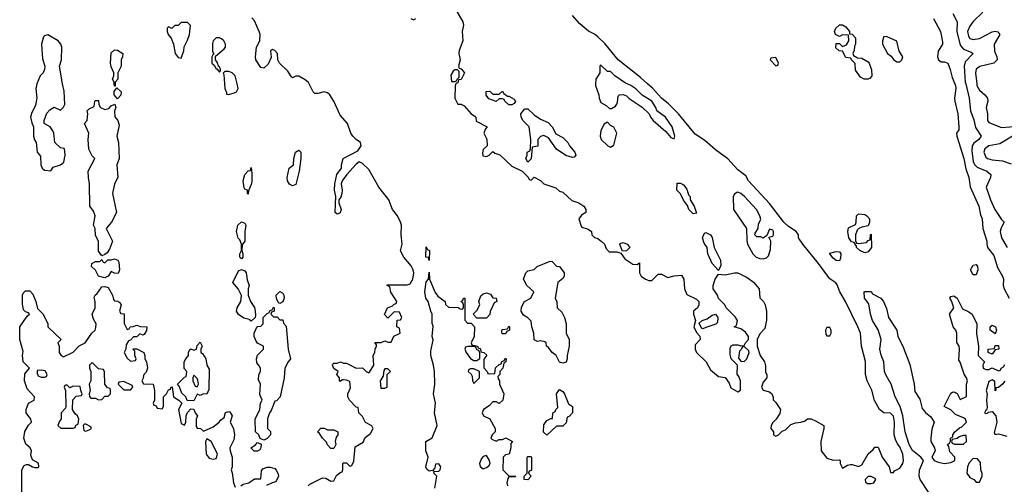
# Model space of a CAD drawing. Header units: inches. Extents: x 2601469 to 2753575, y 449403 to 582909.
# Tile 147 of 256: x 2621394 to 2627587, y 497480 to 500403. Entities that reach past the tile are written whole.
import ezdxf

# ---------------------------------------------------------------- set-up
doc = ezdxf.new("R2010")
doc.units = ezdxf.units.IN
doc.header["$MEASUREMENT"] = 0
doc.layers.add('C6429', color=7, linetype='Continuous')
doc.layers.add('C6520', color=7, linetype='Continuous')

msp = doc.modelspace()

# ---------------------------------------------------------------- linework, layer by layer
at = {"layer": 'C6429', "color": 4}
for points, elevation in [([(2621502.8, 500000), (2621498.8, 499990), (2621494.8, 499970), (2621502.8, 499910), (2621493.7, 499866.3), (2621467.5, 499812.5), (2621462.8, 499790), (2621470, 499754), (2621481, 499730), (2621481, 499670), (2621487.1, 499647.1), (2621498, 499630), (2621504.7, 499570), (2621524.7, 499544.7), (2621526.8, 499490), (2621536, 499470), (2621550, 499456), (2621590, 499452), (2621605.2, 499474.8), (2621650, 499491), (2621672.3, 499507.7), (2621679.3, 499550), (2621677.2, 499577.2), (2621673.6, 499593.6), (2621650, 499598), (2621615.3, 499630), (2621608.7, 499690), (2621603.1, 499703.1), (2621586, 499730), (2621548, 499750), (2621548.7, 499770), (2621565.6, 499814.4), (2621583.1, 499836.9), (2621610, 499852), (2621650, 499834), (2621670, 499852), (2621677.2, 499870), (2621672.9, 499952.9), (2621664.2, 500000)], 12), ([(2621994, 500000), (2621994, 499986), (2621990, 499986), (2621988.8, 500000)], 8), ([(2622682.4, 500000), (2622684.7, 499970), (2622694, 499946), (2622694, 499934), (2622710, 499932), (2622750, 499946), (2622758, 499950), (2622768.7, 499970), (2622761.2, 500000)], 12), ([(2623209.3, 497470.7), (2623219.3, 497480.7), (2623299, 497521), (2623319.1, 497519.1), (2623350, 497498.8), (2623370, 497502), (2623385.6, 497534.4), (2623410, 497554), (2623422, 497558), (2623427.3, 497572.7), (2623426, 497610), (2623430, 497614), (2623450, 497614), (2623470, 497594), (2623482, 497598), (2623494.6, 497625.4), (2623504, 497716), (2623555.3, 497744.7), (2623566, 497774), (2623600.4, 497799.6), (2623618, 497830), (2623608.4, 497848.4), (2623568.7, 497868.7), (2623550, 497906), (2623526, 497930), (2623522, 497962), (2623510, 497966), (2623468.4, 498008.4), (2623458, 498030), (2623458, 498050), (2623473.6, 498086.4), (2623470, 498126), (2623450, 498135.3), (2623430, 498138), (2623422, 498138), (2623410, 498126), (2623406, 498130), (2623406, 498150), (2623388.7, 498170), (2623398, 498190), (2623369.2, 498209.2), (2623362, 498230), (2623364, 498236), (2623370, 498242), (2623390, 498242), (2623410.9, 498250.9), (2623430, 498242), (2623450, 498242), (2623510, 498211.3), (2623550, 498212), (2623574, 498190), (2623590, 498182), (2623594.6, 498185.4), (2623622, 498230), (2623618, 498290), (2623628, 498310), (2623628.9, 498331.1), (2623638, 498350), (2623638, 498358), (2623628, 498372), (2623667.3, 498372.7), (2623690, 498382), (2623710, 498374), (2623730, 498374), (2623747.3, 498412.7), (2623786, 498430), (2623782, 498462), (2623766, 498470), (2623767.3, 498512.7), (2623790, 498514), (2623798, 498530), (2623782, 498562), (2623750, 498566), (2623710, 498526), (2623688.4, 498548.4), (2623708, 498590), (2623738, 498602), (2623750, 498614), (2623762, 498618), (2623766, 498630), (2623729.3, 498689.3), (2623722, 498722), (2623706, 498730), (2623706, 498734), (2623830, 498735.5), (2623850, 498740.7), (2623867, 498770), (2623873.6, 498810), (2623869.3, 498830), (2623855.3, 498855.3), (2623809.1, 498909.1), (2623789.1, 498949.1), (2623799, 498990), (2623792.7, 499050), (2623796, 499110), (2623789.2, 499130), (2623769.2, 499170), (2623739.3, 499210), (2623716, 499270), (2623652.3, 499350), (2623590, 499461.2), (2623550, 499499), (2623530, 499508.7), (2623510, 499495.3), (2623451, 499430), (2623422, 499390), (2623416, 499370), (2623422.8, 499330), (2623421, 499310), (2623414.4, 499285.6), (2623402, 499270), (2623402, 499250), (2623416, 499210), (2623410, 499188.7), (2623398, 499182), (2623390, 499179), (2623379, 499190), (2623382, 499290), (2623374, 499330), (2623375.3, 499370), (2623389.2, 499430), (2623417.2, 499470), (2623417.2, 499490), (2623429, 499530), (2623521.2, 499578.8), (2623542, 499610), (2623538, 499630), (2623510, 499649), (2623489.2, 499670), (2623477.2, 499690), (2623455.3, 499750), (2623410, 499802), (2623369, 499890), (2623344, 499930), (2623330, 499944), (2623310, 499949), (2623270, 499939), (2623250, 499939), (2623239, 499950), (2623214.3, 500000)], 8), ([(2624137.3, 500000), (2624132.7, 499987.3), (2624131, 499910), (2624150, 499872), (2624170.9, 499870.9), (2624190, 499862), (2624234, 499810), (2624256.9, 499796.9), (2624262, 499790), (2624265.4, 499765.4), (2624334, 499730), (2624323.6, 499716.4), (2624314, 499690), (2624331.6, 499651.6), (2624334, 499610), (2624310, 499586), (2624305.4, 499565.4), (2624307.1, 499547.1), (2624330, 499542), (2624346, 499550), (2624370, 499574), (2624382.8, 499562.8), (2624414, 499554), (2624490, 499482), (2624554, 499450), (2624592.7, 499412.7), (2624598, 499398), (2624610, 499394), (2624630, 499412), (2624670, 499392), (2624691.1, 499371.1), (2624765.4, 499345.4), (2624790, 499324.7), (2624810, 499318), (2624866.4, 499266.4), (2624910, 499251), (2624942, 499230), (2624954, 499210), (2624954, 499190), (2624927.1, 499172.9), (2624911, 499150), (2624924.5, 499104.5), (2624930, 499098), (2624970, 499084.7), (2624990.7, 499070.7), (2624992, 499050), (2625010, 499032), (2625030, 499026), (2625052, 499010), (2625072, 498990), (2625083.6, 498963.6), (2625102, 498942), (2625150, 498942), (2625174, 498934), (2625199.6, 498899.6), (2625250, 498864.7), (2625278, 498862), (2625292.7, 498872.7), (2625291.3, 498810), (2625302, 498790), (2625330, 498771.3), (2625350, 498762), (2625370, 498762), (2625410, 498802), (2625430, 498802), (2625470, 498782), (2625510, 498792), (2625556, 498796), (2625571.3, 498771.3), (2625576, 498710), (2625590, 498674), (2625650, 498644.7), (2625664.7, 498630), (2625664.7, 498610), (2625658, 498590), (2625632, 498570), (2625632, 498550), (2625644.7, 498510), (2625634, 498470), (2625650, 498434), (2625671.6, 498411.6), (2625674, 498390), (2625642, 498358), (2625642, 498330), (2625651.3, 498310), (2625711, 498251), (2625739.8, 498199.8), (2625790, 498158), (2625831.1, 498151.1), (2625855.3, 498115.3), (2625867.1, 498087.1), (2625910, 498062), (2625927.3, 498072.7), (2625928, 498130), (2625918, 498158), (2625907.3, 498172.7), (2625908, 498230), (2625869.2, 498269.2), (2625863.1, 498296.9), (2625863.1, 498336.9), (2625868, 498352), (2625882, 498358), (2625910, 498358), (2625930, 498352), (2625950, 498354), (2625958, 498370), (2625978, 498390), (2625978, 498410), (2625958, 498438), (2625930, 498458), (2625888, 498470), (2625902, 498478), (2625908, 498510), (2625892.9, 498532.9), (2625838, 498590), (2625828, 498610), (2625790, 498648), (2625782, 498670), (2625755.3, 498710), (2625755.3, 498730), (2625768.7, 498770), (2625790, 498802), (2625830, 498798), (2625890, 498811.3), (2625910, 498811.3), (2625970, 498782), (2626010, 498751.3), (2626044.7, 498710), (2626050, 498654), (2626072, 498630), (2626082, 498610), (2626091.6, 498568.4), (2626091.6, 498511.6), (2626079.6, 498460.4), (2626050, 498426), (2626032, 498390), (2626032, 498350), (2626051.3, 498290), (2626078, 498250), (2626085.4, 498225.4), (2626085.4, 498185.4), (2626094, 498170), (2626094, 498150), (2626070, 498122), (2626058.8, 498090), (2626070, 498071.3), (2626110, 498061), (2626124.7, 498050), (2626132, 498028), (2626132, 498012), (2626150, 497994), (2626178, 497950), (2626175.3, 497924.7), (2626151.3, 497888.7), (2626130, 497868), (2626121, 497850), (2626118, 497830), (2626134, 497810), (2626134, 497790), (2626150, 497782), (2626166, 497790), (2626190, 497814), (2626210, 497822), (2626244, 497856), (2626274, 497866), (2626306, 497870), (2626330, 497878), (2626349.2, 497890.8), (2626370.9, 497890.9), (2626399.8, 497879.8), (2626451.3, 497850), (2626451, 497830), (2626432, 497750), (2626434, 497690), (2626470, 497644.7), (2626510, 497631.3), (2626550, 497634), (2626554, 497630), (2626554, 497610), (2626570, 497582), (2626600.4, 497599.6), (2626616.4, 497603.6), (2626630, 497604.7), (2626670, 497592), (2626690, 497602), (2626729.4, 497670.6), (2626762, 497698), (2626772.7, 497712.7), (2626792.7, 497712.7), (2626818, 497650), (2626862, 497590), (2626870, 497554), (2626890, 497554), (2626895.3, 497564.7), (2626930, 497581), (2626949, 497610), (2626953.2, 497630), (2626949, 497670), (2626930, 497715.3), (2626914.8, 497734.8), (2626902, 497762), (2626894, 497790), (2626897, 497870), (2626890, 497908), (2626870, 497928), (2626830, 497928.7), (2626802, 497950), (2626770, 498008), (2626752.9, 498072.9), (2626724, 498130), (2626714, 498170), (2626712.9, 498252.9), (2626689.3, 498349.3), (2626681.2, 498430), (2626665.2, 498470), (2626587, 498630), (2626551.8, 498690), (2626535.1, 498735.1), (2626526.6, 498746.6), (2626490, 498773.2), (2626418, 498870), (2626319.3, 498990), (2626293.2, 499030), (2626292.7, 499050), (2626277.2, 499070), (2626230, 499102), (2626200.9, 499130), (2626110, 499246.6), (2625978, 499390), (2625960.2, 499420.2), (2625910, 499459.3), (2625847.6, 499527.6), (2625770, 499584.5), (2625702.8, 499642.8), (2625643.1, 499683.1), (2625538, 499810), (2625474, 499874), (2625430, 499909.6), (2625373, 499973), (2625342.8, 500000)], 8), ([(2625016.5, 500000), (2625016, 499990), (2625036, 499930), (2625038, 499910), (2625050, 499882), (2625083.6, 499863.6), (2625103.6, 499843.6), (2625116.4, 499843.6), (2625140.4, 499859.6), (2625148.9, 499871.1), (2625154.6, 499885.4), (2625158, 499922), (2625166, 499930), (2625190, 499932), (2625210, 499924.7), (2625227.3, 499907.3), (2625310, 499852), (2625352, 499810), (2625361, 499790), (2625378, 499770), (2625458.8, 499698.8), (2625490, 499662), (2625510, 499654), (2625515.3, 499670), (2625497.2, 499730), (2625456, 499790), (2625402, 499830), (2625396, 499850), (2625369, 499890), (2625309.2, 499929.2), (2625270, 499969), (2625238, 499990), (2625215.3, 500000)], 12), ([(2627275.2, 500000), (2627279.5, 499990), (2627282.4, 499970), (2627274.4, 499910), (2627275.8, 499890), (2627294.4, 499810), (2627301.6, 499730), (2627300.7, 499710), (2627286.8, 499690), (2627287.3, 499670), (2627333.1, 499530), (2627344.4, 499464.4), (2627364, 499410), (2627372.5, 499352.5), (2627425.5, 499230), (2627436.3, 499176.3), (2627446.8, 499150), (2627450.6, 499090), (2627477.3, 499010), (2627476.3, 498990), (2627481.6, 498970), (2627519.9, 498919.9), (2627543.4, 498843.4), (2627574.8, 498790), (2627580.7, 498770), (2627580.5, 498730), (2627586, 498710), (2627616.3, 498650)], 8), ([(2627343.7, 500000), (2627365.5, 499910), (2627374.9, 499830), (2627394, 499774), (2627404.7, 499724.7), (2627441, 499670), (2627427.3, 499650), (2627394.2, 499625.8), (2627385.5, 499610), (2627382, 499578), (2627391.8, 499510), (2627401.3, 499490), (2627415.1, 499475.1), (2627476, 499450), (2627502.8, 499430), (2627500.7, 499410), (2627473.4, 499350), (2627499.5, 499270), (2627526.7, 499210), (2627570, 499146), (2627586, 499130), (2627566.4, 499093.6), (2627560.4, 499070), (2627568.5, 499030), (2627603.7, 498970)], 12), ([(2627413.6, 500000), (2627414.9, 499990), (2627430, 499960.7), (2627464.9, 499930), (2627480.5, 499910), (2627483, 499890), (2627473.4, 499850), (2627480.5, 499810), (2627480.7, 499770), (2627490, 499756), (2627570, 499724.4), (2627673.7, 499733.7)], 16), ([(2627670.3, 499689.6), (2627557.5, 499622.5), (2627490, 499609), (2627464.9, 499590), (2627457.3, 499570), (2627470, 499538), (2627482, 499530), (2627510, 499522), (2627576.3, 499516.3), (2627630, 499496)], 16), ([(2624005.6, 497454.4), (2624018, 497530), (2623998, 497550), (2624000.4, 497559.6), (2624030, 497562), (2624038, 497570), (2624042, 497590), (2624030, 497608), (2624010, 497606), (2624002, 497578), (2623994, 497570), (2623998, 497562), (2623990, 497566), (2623970, 497562), (2623954, 497574), (2623949.3, 497589.3), (2623964, 497650), (2623949, 497690), (2623948, 497750), (2623988.7, 497771.3), (2624019, 497850), (2624002.7, 497930), (2624009.2, 497990), (2623997.2, 498050), (2624004, 498110), (2624002.7, 498190), (2623997.2, 498230), (2623979, 498290), (2623980.2, 498319.8), (2623994, 498386), (2623989.2, 498410), (2623994, 498474), (2623988.9, 498491.1), (2623988.7, 498550), (2623979, 498570), (2623964, 498630), (2623949, 498650), (2623942.7, 498690), (2623950, 498754), (2623966, 498770), (2623970, 498814), (2623971.3, 498770), (2624006.8, 498686.8), (2624023.5, 498663.5), (2624070.7, 498630.7), (2624072, 498612), (2624090, 498594), (2624152, 498592), (2624163.6, 498583.6), (2624178, 498582), (2624186, 498590), (2624186, 498610), (2624182, 498622), (2624168, 498630), (2624182, 498638), (2624186, 498650), (2624194, 498650), (2624192.7, 498512.7), (2624210, 498494), (2624232.7, 498492.7), (2624254, 498470), (2624252, 498410), (2624234, 498370), (2624238, 498358), (2624274, 498350), (2624278, 498338), (2624291.6, 498331.6), (2624294, 498314), (2624314, 498310), (2624332.7, 498292.7), (2624312.7, 498267.3), (2624312.7, 498212.7), (2624334, 498190), (2624338, 498178), (2624350, 498174), (2624382, 498178), (2624387.3, 498212.7), (2624410, 498234), (2624422, 498238), (2624427.3, 498252.7), (2624442, 498258), (2624450, 498274), (2624454, 498270), (2624452, 498250), (2624438, 498242), (2624432, 498210), (2624414, 498190), (2624414, 498170), (2624402, 498158), (2624403.6, 498143.6), (2624412, 498130), (2624412, 498110), (2624438, 498050), (2624432, 498010), (2624410, 497988), (2624390, 497998), (2624370, 497998), (2624346.4, 497973.6), (2624312, 497950), (2624302, 497930), (2624312, 497910), (2624350.8, 497890.8), (2624384.7, 497830), (2624384.7, 497810), (2624364.7, 497790), (2624358, 497770), (2624363.5, 497763.5), (2624390, 497752), (2624410, 497762), (2624430, 497762), (2624451.3, 497771.3), (2624494, 497750), (2624483.6, 497736.4), (2624482, 497710), (2624471.6, 497668.4), (2624450, 497666), (2624434, 497650), (2624432, 497570), (2624470, 497534), (2624514, 497530), (2624510, 497526), (2624470, 497526), (2624463.6, 497516.4), (2624458, 497490), (2624462, 497470)], 4), ([(2621408, 497390), (2621408.4, 497571.6), (2621422, 497598), (2621436.4, 497603.6), (2621450, 497604.7), (2621474, 497590), (2621490, 497586), (2621510, 497586), (2621514, 497590), (2621511.7, 497611.7), (2621474, 497634), (2621464, 497664), (2621468.7, 497690), (2621459, 497710), (2621432.9, 497732.9), (2621419.3, 497770), (2621427.2, 497812.8), (2621450, 497852), (2621468, 497870), (2621464, 497890), (2621434, 497930), (2621434, 497950), (2621449.1, 497990.9), (2621486, 498010), (2621488, 498030), (2621440.2, 498080.2), (2621423.7, 498130), (2621425.4, 498174.6), (2621455.3, 498210), (2621416, 498250), (2621412.3, 498290), (2621415.5, 498315.5), (2621395.3, 498390), (2621394, 498470), (2621442, 498538), (2621455.3, 498550), (2621450, 498558), (2621430, 498566), (2621418, 498578), (2621412.3, 498612.3), (2621412.7, 498670), (2621416.5, 498683.5), (2621430, 498698), (2621456.9, 498696.9), (2621476.4, 498676.4), (2621496, 498630), (2621506, 498586), (2621542, 498550), (2621572, 498490), (2621572, 498470), (2621654, 498390), (2621634, 498370), (2621642, 498350), (2621642, 498310), (2621654, 498290), (2621670, 498282), (2621730, 498312), (2621768.7, 498351.3), (2621806, 498370), (2621848, 498430), (2621868, 498450), (2621873.6, 498466.4), (2621874, 498490), (2621858, 498518), (2621849, 498550), (2621868.9, 498591.1), (2621868.9, 498628.9), (2621863.1, 498656.9), (2621868, 498670), (2621880.4, 498679.6), (2621910, 498722), (2621930, 498724.7), (2621950, 498718), (2621978, 498670), (2621983.6, 498643.6), (2621990, 498634), (2622011.6, 498631.6), (2622023.6, 498623.6), (2622032, 498610), (2622022, 498570), (2622030, 498554), (2622051.6, 498551.6), (2622051.6, 498491.6), (2622070, 498454), (2622082, 498458), (2622088.4, 498471.6), (2622107.3, 498472.7), (2622130, 498482), (2622152.7, 498472.7), (2622194, 498470), (2622191.6, 498448.4), (2622176.9, 498423.1), (2622170, 498418), (2622150, 498426), (2622131.6, 498408.4), (2622110, 498408), (2622090, 498386), (2622078, 498382), (2622063.6, 498356.4), (2622062, 498330), (2622052, 498310), (2622070, 498274), (2622090, 498254), (2622122, 498258), (2622126, 498270), (2622118, 498290), (2622118, 498318), (2622107.3, 498327.3), (2622108, 498332), (2622130, 498332), (2622174, 498310), (2622182, 498290), (2622182, 498270), (2622191.1, 498251.1), (2622198, 498210), (2622190, 498186), (2622172.7, 498167.3), (2622171.6, 498148.4), (2622162, 498130), (2622172.7, 498112.7), (2622234, 498110), (2622242, 498070), (2622242, 498010), (2622234, 497990), (2622238, 497978), (2622252.7, 497972.7), (2622258, 497958), (2622290, 497954), (2622298, 497970), (2622298, 498030), (2622318, 498050), (2622330, 498074), (2622342, 498078), (2622346, 498090), (2622352.7, 498092.7), (2622362, 498030), (2622394, 498010), (2622414, 497990), (2622392, 497950), (2622410, 497862), (2622430, 497852), (2622439, 497870), (2622442, 497910), (2622448.4, 497931.6), (2622470, 497954), (2622490, 497952), (2622498, 497930), (2622512, 497910), (2622504.7, 497890), (2622503.5, 497843.5), (2622510, 497832), (2622531.6, 497831.6), (2622550, 497814), (2622610, 497842), (2622648, 497870), (2622656.4, 497883.6), (2622679, 497901), (2622689.3, 497930.7), (2622710, 497938), (2622716, 497936), (2622731.3, 497910), (2622718, 497870), (2622738, 497830), (2622746, 497790), (2622739.8, 497760.2), (2622716, 497710), (2622718, 497690), (2622731.3, 497650), (2622731.3, 497590), (2622724.7, 497570), (2622731.1, 497551.1), (2622738.8, 497490), (2622750, 497462)], 8), ([(2627109.8, 497430), (2627058.3, 497510), (2627051.1, 497530), (2627052.3, 497567.7), (2627079.3, 497630), (2627062, 497650), (2627010, 497693.3), (2626987.4, 497730), (2626962.3, 497810), (2626947.6, 497910), (2626931.2, 497970), (2626900.4, 498030), (2626874.7, 498110), (2626843.6, 498163.6), (2626834, 498190), (2626829.6, 498250), (2626812.7, 498292.7), (2626804.7, 498330), (2626811.2, 498391.2), (2626792.6, 498452.6), (2626758.4, 498510), (2626745.1, 498550), (2626735.5, 498615.5), (2626708, 498650), (2626706, 498690), (2626710, 498694), (2626750, 498694), (2626758, 498678), (2626811, 498650), (2626826, 498630), (2626846.4, 498586.4), (2626857.3, 498530), (2626910.5, 498450), (2626918, 498410), (2626947.7, 498350), (2626993.4, 498233.4), (2627020.5, 498110), (2627023.9, 498063.9), (2627055.3, 498015.3), (2627070, 497956), (2627090, 497931), (2627124, 497904), (2627144.7, 497870), (2627130, 497826), (2627124.9, 497770), (2627125.5, 497750), (2627148, 497710), (2627151, 497690), (2627130.8, 497650), (2627146, 497630), (2627170, 497619.1), (2627210, 497611), (2627250, 497616), (2627275.3, 497630), (2627275.3, 497650), (2627244.7, 497684.7), (2627238, 497718), (2627228.7, 497730), (2627242, 497738), (2627248, 497752), (2627248.7, 497770), (2627262, 497778), (2627262, 497790), (2627275.3, 497810), (2627304.7, 497835.3), (2627319, 497841), (2627348, 497870), (2627342, 497890), (2627330, 497899), (2627279, 497919), (2627250, 497948), (2627208, 497970), (2627250, 498054), (2627260.4, 498059.6), (2627270, 498062), (2627290, 498052), (2627310, 498014), (2627348, 498032), (2627348.7, 498110), (2627355.3, 498130), (2627348.7, 498150), (2627333.2, 498173.2), (2627310, 498248), (2627301.2, 498261.2), (2627305.2, 498330), (2627302, 498350), (2627287.3, 498372.7), (2627288, 498430), (2627282, 498450), (2627264, 498470), (2627242, 498550), (2627268.7, 498590), (2627254, 498634), (2627244, 498650), (2627250, 498662), (2627270, 498664.7), (2627290.9, 498650.9), (2627323.5, 498583.5), (2627364.5, 498564.5), (2627384.7, 498550), (2627414, 498490), (2627411.3, 498428.7), (2627424.7, 498350), (2627422, 498290), (2627462, 498250), (2627452, 498230), (2627454, 498210), (2627470, 498202), (2627490, 498202), (2627510, 498212), (2627550, 498194), (2627562, 498198), (2627566, 498210), (2627582, 498218), (2627590, 498234)], 4), ([(2627590, 498128.7), (2627576, 498110), (2627550, 498088.7), (2627532.7, 498087.3), (2627532.7, 498072.7), (2627528.7, 498068.7), (2627527.3, 498127.3), (2627510, 498138), (2627490, 498126), (2627472, 498070), (2627478, 498050), (2627474.8, 498010), (2627478, 497962), (2627474, 497946), (2627470, 497946), (2627462, 497930), (2627470, 497926), (2627486, 497930), (2627486, 497934), (2627510, 497938), (2627534, 497910), (2627538.8, 497870), (2627523.6, 497803.6), (2627530, 497794), (2627550, 497798), (2627602, 497782)], 4), ([(2622784, 497470), (2622799.5, 497480.5), (2622835.3, 497490), (2622870, 497514), (2622910, 497514), (2622914.6, 497565.4), (2622923.1, 497576.9), (2622950, 497587.3), (2622970, 497588), (2622998.5, 497578.5), (2623008, 497568), (2623018, 497550), (2623021, 497530), (2623005.4, 497494.6), (2622982, 497490), (2622947.3, 497472.7)], 8)]:
    msp.add_lwpolyline(points, dxfattribs=dict(at, elevation=elevation))
for points, elevation in [([(2622010, 499906), (2621988, 499930), (2621988.4, 499951.6), (2622006, 499974), (2622031.3, 499950), (2622030.7, 499929.3)], 8), ([(2624462, 499922), (2624470, 499922), (2624503.6, 499903.6), (2624511.6, 499888.4), (2624503.6, 499876.4), (2624490, 499868), (2624470, 499868), (2624446, 499890), (2624442, 499902), (2624430, 499906), (2624410, 499906), (2624390, 499888.7), (2624344.7, 499904.7), (2624328.4, 499928.4), (2624328.4, 499951.6), (2624350, 499954), (2624370, 499934), (2624410, 499934), (2624430, 499954), (2624439.6, 499939.6)], 8), ([(2621930, 499838), (2621955.3, 499844.7), (2621970, 499862), (2621992, 499872), (2621998, 499850), (2621991.3, 499830), (2621991.6, 499791.6), (2622011.3, 499770), (2622018.8, 499738.8), (2622004.7, 499670), (2622016, 499630), (2622018.8, 499530), (2622006, 499490), (2622011.3, 499410), (2621991.3, 499370), (2621978, 499310), (2622002, 499190), (2621972, 499130), (2621938, 499090), (2621978, 499010), (2621959.8, 498960.2), (2621943.6, 498936.4), (2621930, 498926), (2621910, 498918), (2621890, 498946), (2621888.7, 499010), (2621870, 499046), (2621868.4, 499088.4), (2621858, 499110), (2621868.7, 499170), (2621858, 499198), (2621835.3, 499230), (2621833.2, 499370), (2621826, 499410), (2621825.2, 499450), (2621866, 499530), (2621850, 499546), (2621829.3, 499589.3), (2621824, 499650), (2621828.7, 499690), (2621802, 499750), (2621818, 499770), (2621822, 499810), (2621818, 499830), (2621830, 499842), (2621862, 499858), (2621866, 499890), (2621870, 499894), (2621890, 499894), (2621892, 499870), (2621902, 499850)], 8), ([(2624870, 499535.3), (2624829.1, 499549.1), (2624770, 499588.7), (2624720.4, 499660.4), (2624690, 499675.3), (2624670, 499668), (2624652, 499650), (2624652.7, 499607.3), (2624618, 499602), (2624611.6, 499528.4), (2624590, 499506), (2624578, 499530), (2624586, 499550), (2624586, 499570), (2624602, 499578), (2624606, 499590), (2624608.7, 499650), (2624598, 499730), (2624558, 499770), (2624547.3, 499792.7), (2624546, 499810), (2624570, 499842), (2624590, 499842), (2624630, 499804.7), (2624670, 499778), (2624716.9, 499756.9), (2624742, 499730), (2624765.4, 499685.4), (2624810, 499662), (2624842, 499630), (2624852, 499610), (2624884.7, 499570), (2624892, 499550), (2624882, 499538)], 8), ([(2625090, 499758), (2625070, 499746), (2625050, 499706), (2625044.7, 499670), (2625052, 499650), (2625094, 499610), (2625110, 499602), (2625130, 499614), (2625148.7, 499690), (2625130, 499728), (2625110, 499738)], 12), ([(2623110, 499358), (2623090, 499368), (2623079, 499390), (2623077.2, 499410), (2623089, 499470), (2623115.3, 499490), (2623118, 499530), (2623129, 499570), (2623150, 499582), (2623162, 499570), (2623162, 499530), (2623151, 499450), (2623130, 499366)], 8), ([(2622830, 499306), (2622826, 499310), (2622826, 499330), (2622810, 499338), (2622806.3, 499346.3), (2622799.3, 499390), (2622809.2, 499430), (2622830, 499452), (2622846, 499454), (2622850, 499474), (2622854.8, 499434.8), (2622854, 499386), (2622850, 499366), (2622832.7, 499327.3)], 8), ([(2625630, 499182), (2625602, 499210), (2625594.6, 499234.6), (2625570, 499268), (2625550, 499308), (2625528, 499330), (2625530, 499374), (2625550, 499374), (2625570, 499364.7), (2625590, 499338), (2625601.4, 499301.4), (2625610.8, 499290), (2625611.3, 499270), (2625636, 499230), (2625650, 499186)], 8), ([(2625910, 499318), (2625903.6, 499316.4), (2625890, 499306), (2625882, 499290), (2625882.8, 499210), (2625964.7, 499090), (2625966.4, 499013.6), (2625971.3, 498990), (2626004, 498930), (2626026.8, 498910), (2626050, 498900.7), (2626070, 498898.8), (2626090, 498904.7), (2626103.1, 498916.9), (2626116.4, 498956.4), (2626118, 499010), (2626106, 499034), (2626130, 499042), (2626135.3, 499050), (2626135.3, 499070), (2626130, 499078), (2626110, 499086), (2626094, 499046), (2626070, 499028), (2626056.4, 499036.4), (2626030, 499038), (2626023.1, 499043.1), (2626018, 499050), (2626020.4, 499059.6), (2626038, 499090), (2626040.4, 499119.6), (2626054.6, 499145.4), (2626048.7, 499170), (2626029, 499210), (2625953.2, 499290), (2625930, 499308.7)], 12), ([(2622790, 498898), (2622778, 498910), (2622778, 498930), (2622788.4, 498951.6), (2622788.7, 498990), (2622778, 499018), (2622769, 499029), (2622757.2, 499070), (2622766, 499110), (2622790, 499131), (2622810, 499122), (2622816, 499110), (2622810.7, 499070), (2622810.7, 499009.3), (2622792.7, 498987.3), (2622791.3, 498950), (2622798, 498930), (2622798, 498910)], 8), ([(2626670, 498994), (2626719, 499001), (2626730, 499014), (2626742, 499018), (2626746, 499050), (2626750, 499054), (2626752, 498970), (2626730, 498942), (2626710, 498935.3), (2626678, 498950), (2626658, 498970), (2626658, 498978), (2626642, 499002), (2626625.6, 499005.6), (2626609.2, 499030), (2626602, 499070), (2626606, 499094), (2626650, 499114), (2626655.3, 499130), (2626658, 499170), (2626670, 499182), (2626710, 499178), (2626722, 499170), (2626738, 499150), (2626738, 499130), (2626730, 499106), (2626690, 499098), (2626671.1, 499088.9), (2626662, 499078), (2626651, 499050), (2626651.6, 499011.6), (2626658, 498998)], 4), ([(2625790, 498826), (2625749.4, 498869.4), (2625722, 498930), (2625718, 498970), (2625698, 498998), (2625689.3, 499030.7), (2625700.2, 499059.8), (2625710, 499064.7), (2625738, 499050), (2625750, 499032), (2625762, 498970), (2625801, 498890), (2625803.6, 498856.4)], 8), ([(2623970, 498888), (2623966, 498906), (2623949, 498910), (2623950, 498974), (2623958, 498958), (2623972, 498950)], 4), ([(2625186, 498946), (2625168.4, 498988.4), (2625170, 498994), (2625190, 499002), (2625214, 498990), (2625230, 498974), (2625232, 498970), (2625210, 498948)], 8), ([(2626550, 498886), (2626530, 498888.7), (2626510, 498902), (2626488.7, 498930), (2626490, 498934), (2626530, 498944.7), (2626550, 498942), (2626558, 498930), (2626556.9, 498903.1)], 4), ([(2622012.7, 498807.3), (2621990, 498808), (2621970, 498818), (2621950, 498788.7), (2621930, 498779), (2621889.4, 498789.4), (2621870, 498828), (2621846, 498850), (2621848, 498870), (2621870, 498882), (2621898, 498882), (2621910, 498894), (2621918, 498878), (2621930, 498874), (2621948, 498892), (2621970, 498892), (2621990, 498898), (2622011.1, 498891.1), (2622016.9, 498876.9), (2622022, 498830)], 8), ([(2624810, 498242), (2624790, 498248), (2624768, 498290), (2624742, 498310), (2624720.4, 498340.4), (2624708, 498350), (2624706, 498370), (2624696.4, 498376.4), (2624670, 498382), (2624650, 498378), (2624630, 498388), (2624628.7, 498430), (2624615.3, 498470), (2624610, 498506), (2624590, 498528), (2624563.1, 498543.1), (2624548, 498570), (2624550, 498594), (2624568, 498630), (2624608.4, 498651.6), (2624628, 498690), (2624584, 498730), (2624562, 498770), (2624578, 498810), (2624590, 498822), (2624630, 498831.3), (2624649.5, 498850.5), (2624730, 498884.7), (2624742, 498882), (2624770, 498852), (2624790, 498851.3), (2624818.8, 498810), (2624818.8, 498790), (2624810, 498775.3), (2624778, 498750), (2624762, 498650), (2624772.7, 498627.3), (2624774, 498590), (2624803.6, 498563.6), (2624821, 498530), (2624830.8, 498490), (2624831.6, 498431.6), (2624850.6, 498390.6), (2624850.6, 498349.4), (2624838, 498290), (2624838, 498270), (2624830, 498248.7)], 4), ([(2622850, 498506), (2622836.4, 498516.4), (2622804.7, 498524.7), (2622770, 498548), (2622758, 498570), (2622762, 498590), (2622784, 498630), (2622788.4, 498668.4), (2622768.7, 498710), (2622735.3, 498750), (2622770, 498822), (2622790, 498832), (2622810, 498822), (2622818, 498810), (2622825.4, 498765.4), (2622838, 498730), (2622831.3, 498710), (2622831.3, 498670), (2622844.7, 498630), (2622870, 498592), (2622876, 498570), (2622878, 498542), (2622874, 498530)], 8), ([(2627390, 498798), (2627374, 498830), (2627390, 498858), (2627410, 498862), (2627418, 498850), (2627421, 498830), (2627410, 498798)], 4), ([(2623030, 498618), (2623022, 498622), (2623008.4, 498648.4), (2623008, 498670), (2623030, 498694), (2623050, 498682), (2623056, 498670), (2623058, 498650), (2623050, 498628)], 8), ([(2624270, 498526), (2624246, 498550), (2624270, 498574), (2624288, 498610), (2624282, 498630), (2624294.6, 498665.4), (2624310, 498678), (2624330, 498684.7), (2624355.3, 498675.3), (2624370, 498654), (2624390, 498652), (2624394, 498630), (2624378, 498622), (2624352.7, 498567.3), (2624351.6, 498548.4), (2624330, 498526)], 4), ([(2622990, 498534), (2623014, 498534), (2623030, 498514), (2623050, 498514), (2623052.7, 498492.7), (2623070, 498474), (2623082.8, 498330), (2623098, 498270), (2623082, 498250), (2623062, 498210), (2623058, 498150), (2623032, 498030), (2623010, 498006), (2622998, 498002), (2622976, 497944), (2622964.7, 497930), (2622952.7, 497892.7), (2622951.6, 497831.6), (2622971, 497811), (2622971.3, 497790), (2622950, 497768.7), (2622930, 497758), (2622907.3, 497767.3), (2622898, 497790), (2622878, 497810), (2622875.3, 497890), (2622904, 497950), (2622908, 497990), (2622918, 498010), (2622905.2, 498045.2), (2622908.7, 498110), (2622896.5, 498136.5), (2622898, 498170), (2622909.2, 498190), (2622909, 498209), (2622903.1, 498223.1), (2622884.8, 498244.8), (2622882.7, 498270), (2622890, 498291.3), (2622928, 498330), (2622928, 498350), (2622890, 498368.7), (2622880.7, 498380.7), (2622868.7, 498410), (2622868.7, 498430), (2622888, 498472), (2622910, 498474), (2622926, 498490), (2622926, 498530), (2622950, 498554), (2622962, 498558), (2622970, 498574), (2622982, 498578), (2622990, 498594), (2622994, 498590), (2622994, 498570), (2622978, 498562), (2622974, 498550)], 8), ([(2625690, 498458), (2625682, 498462), (2625667.3, 498492.7), (2625686, 498510), (2625718, 498522), (2625750, 498544.7), (2625771, 498551), (2625784.7, 498530), (2625782, 498498), (2625771.6, 498488.4), (2625710, 498466)], 8), ([(2624430, 498426), (2624426, 498430), (2624426, 498450), (2624430, 498454), (2624462, 498458), (2624470, 498474), (2624474, 498470), (2624474, 498450), (2624458, 498442), (2624450, 498426)], 4), ([(2626490, 498466), (2626470, 498466), (2626462, 498450), (2626463.6, 498423.6), (2626470, 498414), (2626490, 498414), (2626498, 498430), (2626498, 498450)], 12), ([(2627530, 498426), (2627498, 498450), (2627498, 498470), (2627510, 498482), (2627531.3, 498470), (2627538, 498450)], 4), ([(2622570, 498046), (2622550, 498048), (2622530, 498038), (2622510, 498046), (2622490, 498006), (2622447.3, 498007.3), (2622438, 498030), (2622414, 498054), (2622396.4, 498096.4), (2622386, 498110), (2622430, 498154), (2622442, 498158), (2622446, 498190), (2622428.7, 498208.7), (2622428, 498250), (2622438, 498270), (2622455.3, 498290), (2622455.3, 498310), (2622460.2, 498319.8), (2622470, 498332), (2622490, 498324.7), (2622506, 498330), (2622510, 498354), (2622530, 498374), (2622542, 498350), (2622534, 498330), (2622534, 498310), (2622543.6, 498303.6), (2622564.7, 498270), (2622571.3, 498230), (2622584.7, 498204.7), (2622583.6, 498076.4)], 8), ([(2624247.3, 498347.3), (2624212.7, 498347.3), (2624198, 498342), (2624194, 498330), (2624202, 498310), (2624230, 498272), (2624250, 498258), (2624270, 498258), (2624288.4, 498271.6), (2624288, 498308), (2624282, 498322), (2624270, 498326), (2624262, 498342)], 4), ([(2625950, 498346), (2625938, 498342), (2625934, 498330), (2625922, 498318), (2625914, 498274), (2625930, 498254), (2625950, 498252), (2625968, 498270), (2625982, 498310), (2625979, 498319)], 8), ([(2627510, 498298), (2627486, 498310), (2627486, 498330), (2627526, 498334), (2627530, 498354), (2627550, 498354), (2627552, 498330), (2627530, 498326)], 4), ([(2621850, 498246), (2621834, 498230), (2621834, 498210), (2621842, 498190), (2621842, 498130), (2621832, 498110), (2621838, 498070), (2621832, 498050), (2621832.7, 498032.7), (2621842, 498022), (2621870, 498022), (2621890, 498012), (2621910, 498014), (2621930, 498034), (2621950, 498034), (2621966, 498050), (2621966, 498070), (2621962, 498082), (2621947.3, 498087.3), (2621928.9, 498108.9), (2621927.3, 498187.3), (2621922, 498202), (2621890, 498206)], 8), ([(2623710, 498206), (2623690, 498206), (2623683.6, 498196.4), (2623679.6, 498160.4), (2623662, 498130), (2623664.7, 498084.7), (2623690, 498084.7), (2623706, 498090), (2623706, 498170), (2623726, 498190)], 8), ([(2624250, 498206), (2624230, 498206), (2624218, 498202), (2624214, 498190), (2624232.7, 498172.7), (2624239.6, 498159.6), (2624242, 498130), (2624250, 498114), (2624286, 498150), (2624286, 498190)], 4), ([(2621530, 498198), (2621504.7, 498195.3), (2621503.6, 498176.4), (2621510, 498162), (2621530, 498154), (2621550, 498154), (2621562, 498158), (2621566, 498170), (2621554, 498194)], 8), ([(2622490, 498166), (2622482, 498150), (2622482, 498130), (2622498, 498098), (2622510, 498094), (2622518, 498110), (2622514.6, 498134.6), (2622510, 498146)], 8), ([(2621690, 498106), (2621678, 498102), (2621674, 498090), (2621682, 498070), (2621684.7, 497970), (2621682, 497958), (2621654, 497930), (2621654, 497890), (2621643.6, 497876.4), (2621634, 497850), (2621652.7, 497832.7), (2621730, 497834), (2621742, 497838), (2621747.3, 497852.7), (2621762, 497858), (2621766, 497890), (2621758, 497910), (2621743.1, 497923.1), (2621726, 497950), (2621728, 498012), (2621750, 498034), (2621782, 498038), (2621786, 498050), (2621778, 498070), (2621775.3, 498095.3), (2621730, 498098), (2621710, 498086)], 8), ([(2622050, 498126), (2622018, 498122), (2622014, 498110), (2622050, 498074), (2622090, 498074), (2622106, 498090), (2622102, 498102)], 8), ([(2624710, 497788), (2624688.7, 497808.7), (2624690, 497854), (2624710, 497882), (2624734, 497894), (2624746, 497894), (2624748, 497930), (2624762, 497938), (2624766, 497950), (2624778, 497962), (2624769.3, 498050), (2624790, 498076), (2624810, 498064.7), (2624821, 498050), (2624845.4, 497985.4), (2624871.3, 497970), (2624871.3, 497930), (2624850, 497906), (2624838, 497902), (2624830, 497866), (2624810, 497846), (2624770, 497846)], 4), ([(2621810, 497858), (2621802, 497858), (2621794, 497850), (2621798, 497818), (2621810, 497814), (2621830, 497822), (2621846, 497830), (2621842, 497842)], 8), ([(2623330, 497822), (2623370, 497822), (2623394, 497810), (2623394, 497790), (2623383.6, 497776.4), (2623378, 497750), (2623382, 497730), (2623370, 497706), (2623350, 497706), (2623330, 497728), (2623324, 497744), (2623298, 497770), (2623280.4, 497800.4), (2623268, 497810), (2623287.3, 497832.7), (2623310, 497834)], 8), ([(2627327.3, 497787.3), (2627302, 497778), (2627290, 497768), (2627258, 497762), (2627254, 497750), (2627258, 497738), (2627272.7, 497732.7), (2627330, 497732), (2627348, 497750), (2627346, 497786)], 4), ([(2622570, 497766), (2622562, 497750), (2622566, 497670), (2622584.9, 497644.9), (2622610, 497638), (2622630, 497642), (2622639, 497670), (2622636.5, 497676.5), (2622598, 497750)], 8), ([(2622890, 497688), (2622869.1, 497689.1), (2622848, 497710), (2622874.6, 497725.4), (2622890, 497742), (2622912, 497732), (2622911.3, 497708.7), (2622903.6, 497696.4)], 8), ([(2624330, 497662), (2624310, 497655.3), (2624298, 497642), (2624286.8, 497610), (2624291.1, 497591.1), (2624310, 497578), (2624330, 497584.7), (2624344.7, 497595.3), (2624354, 497610), (2624349, 497630)], 4), ([(2624590, 497508), (2624566, 497510), (2624566, 497530), (2624586, 497550), (2624586, 497650), (2624590, 497654), (2624610, 497654), (2624614, 497650), (2624612, 497572), (2624610, 497566), (2624598, 497562), (2624594, 497550), (2624611.3, 497530)], 4), ([(2627390, 497642), (2627366.2, 497613.8), (2627354.8, 497590), (2627352, 497550), (2627370, 497522), (2627394, 497510), (2627410, 497494), (2627430, 497494), (2627448, 497530), (2627447.3, 497547.3), (2627438, 497570), (2627436, 497616), (2627419, 497639)], 4), ([(2626750, 497528), (2626730, 497528), (2626712, 497510), (2626712.7, 497492.7), (2626725.4, 497485.4), (2626750, 497484.7), (2626766, 497490), (2626778, 497510), (2626775.3, 497515.3)], 8)]:
    msp.add_lwpolyline(points, close=True, dxfattribs=dict(at, elevation=elevation))
at = {"layer": 'C6520', "color": 4}
for points, elevation in [([(2624103.6, 500523.6), (2624181, 500390), (2624186, 500370), (2624176, 500330), (2624180.7, 500270), (2624158.8, 500210), (2624156, 500190), (2624164.7, 500150), (2624154, 500110), (2624158, 500098), (2624170, 500094), (2624192, 500070), (2624170, 500028), (2624154, 500026), (2624150, 500006), (2624138, 500002), (2624137.3, 500000)], 8), ([(2627262, 500442), (2627290.6, 500390.6), (2627288.4, 500330), (2627310, 500242.8), (2627330, 500218), (2627379.1, 500199.1), (2627391.3, 500190), (2627341.4, 500138.6), (2627334.4, 500110), (2627341.3, 500010), (2627343.7, 500000)], 12), ([(2627451, 500451), (2627390, 500392.3), (2627370, 500362.7), (2627354.4, 500330), (2627360.6, 500300.6), (2627370, 500286), (2627390, 500278.7), (2627430, 500284.9), (2627510, 500327.3), (2627530, 500330.8), (2627546.8, 500326.8), (2627558.8, 500310), (2627523.8, 500250), (2627524.9, 500204.9), (2627538.8, 500170), (2627541, 500150), (2627521, 500130), (2627432, 500108), (2627408.8, 500091.2), (2627404.9, 500070), (2627413.6, 500000)], 16), ([(2623214.3, 500000), (2623210, 500008.7), (2623190, 500025.2), (2623150, 500048.7), (2623130, 500048), (2623110, 500038), (2623103.1, 500043.1), (2623080.4, 500080.4), (2623028, 500130), (2623018, 500150), (2623015.3, 500190), (2622998, 500210), (2622984.7, 500215.3), (2622972, 500208), (2622975.3, 500164.7), (2622956.8, 500123.2), (2622930, 500098), (2622910, 500102), (2622879, 500150), (2622877.2, 500170), (2622884, 500230), (2622904, 500270), (2622906, 500310), (2622901.2, 500330), (2622870, 500395.3), (2622854.8, 500414.8)], 8), ([(2623854, 500410), (2623870, 500402), (2623886, 500410)], 8), ([(2625342.8, 500000), (2625299, 500039), (2625158.4, 500150), (2625074, 500254), (2625030, 500296), (2625010, 500312.3), (2624971.8, 500331.8), (2624916.6, 500376.6), (2624870, 500429)], 8), ([(2627141, 500410), (2627186, 500330), (2627196.9, 500263.1), (2627198, 500250), (2627170, 500206), (2627167.3, 500170), (2627172, 500150), (2627190, 500138), (2627210, 500138), (2627230.5, 500130.5), (2627246.8, 500090), (2627258.8, 500038.8), (2627275.2, 500000)], 8), ([(2621664.2, 500000), (2621644, 500110), (2621657.2, 500150), (2621659, 500230), (2621653.2, 500250), (2621635.3, 500270), (2621570, 500308.7), (2621550, 500302), (2621544.5, 500295.5), (2621531, 500250), (2621536.9, 500156.9), (2621551.3, 500110), (2621551, 500090), (2621541, 500070), (2621522.8, 500050), (2621502.8, 500000)], 12), ([(2621988.8, 500000), (2621988, 500010), (2621978, 500030), (2621986, 500050), (2621986, 500070), (2621970, 500106), (2621965.2, 500130), (2621970, 500194), (2621990, 500214), (2622010, 500212), (2622042, 500190), (2622041, 500170), (2622032, 500150), (2622032, 500110), (2622012, 500070), (2622012, 500030), (2621994, 500010), (2621994, 500000)], 8), ([(2622761.2, 500000), (2622748.7, 500050), (2622730, 500068.7), (2622710, 500078), (2622683.6, 500076.4), (2622674, 500066), (2622678, 500058), (2622682.4, 500000)], 12), ([(2625215.3, 500000), (2625204.7, 500004.7), (2625138, 500050), (2625110, 500078), (2625090, 500078), (2625050, 500118), (2625045.4, 500114.6), (2625042, 500110), (2625042, 500070), (2625018, 500030), (2625016.5, 500000)], 12)]:
    msp.add_lwpolyline(points, dxfattribs=dict(at, elevation=elevation))
for points, elevation in [([(2622450, 500386), (2622410, 500386), (2622390, 500366), (2622370, 500366), (2622351.6, 500348.4), (2622330, 500358), (2622322, 500350), (2622321, 500330), (2622326.8, 500310), (2622347.1, 500287.1), (2622361, 500250), (2622371.3, 500190), (2622390, 500164.7), (2622410, 500162), (2622427.3, 500207.3), (2622428.4, 500231.6), (2622450, 500274), (2622462, 500310), (2622467.3, 500367.3)], 12), ([(2626730, 500028.7), (2626706, 500030), (2626682, 500042), (2626650, 500086), (2626648, 500128), (2626626, 500150), (2626622, 500162), (2626590, 500166), (2626570, 500206), (2626548.4, 500208.4), (2626527.3, 500227.3), (2626530, 500254), (2626550, 500254), (2626570, 500234), (2626594.6, 500245.4), (2626608, 500270), (2626606, 500306), (2626570, 500308), (2626550, 500298), (2626526, 500310), (2626518, 500330), (2626528, 500350), (2626549.3, 500370.7), (2626570, 500371), (2626590, 500358), (2626612, 500330), (2626614, 500314), (2626630, 500312), (2626651.3, 500290), (2626651.3, 500248.7), (2626643.6, 500236.4), (2626642, 500210), (2626634, 500190), (2626638, 500178), (2626663.6, 500163.6), (2626690, 500162), (2626730, 500138), (2626736, 500130), (2626751.3, 500088.7), (2626754, 500050), (2626743.6, 500036.4)], 4), ([(2622650, 500288.7), (2622630, 500288.7), (2622611.3, 500270), (2622607.1, 500252.9), (2622606, 500206), (2622614, 500186), (2622610, 500186), (2622602, 500170), (2622602, 500130), (2622618, 500118), (2622630, 500094), (2622634, 500094), (2622650, 500074), (2622658, 500082), (2622658, 500090), (2622650, 500106), (2622646, 500106), (2622636.4, 500136.4), (2622626, 500150), (2622626, 500174), (2622680.4, 500219.6), (2622688, 500230), (2622688.7, 500250), (2622678, 500270), (2622663.1, 500283.1)], 12), ([(2626830, 500298), (2626821, 500270), (2626821, 500250), (2626852, 500190), (2626874.8, 500174.8), (2626890, 500152), (2626910, 500138), (2626930, 500138), (2626942, 500150), (2626948.7, 500170), (2626925.2, 500205.2), (2626910, 500268), (2626850, 500295.3)], 8), ([(2626150, 500166), (2626118, 500162), (2626114, 500150), (2626150, 500114), (2626162, 500118), (2626166, 500130)], 8), ([(2624130, 500088), (2624119.6, 500080.4), (2624106.4, 500053.6), (2624110, 500014), (2624130, 500014), (2624142, 500018), (2624146, 500030), (2624158, 500042), (2624158, 500078), (2624147.3, 500087.3)], 8)]:
    msp.add_lwpolyline(points, close=True, dxfattribs=dict(at, elevation=elevation))

doc.saveas('drawing.dxf')
